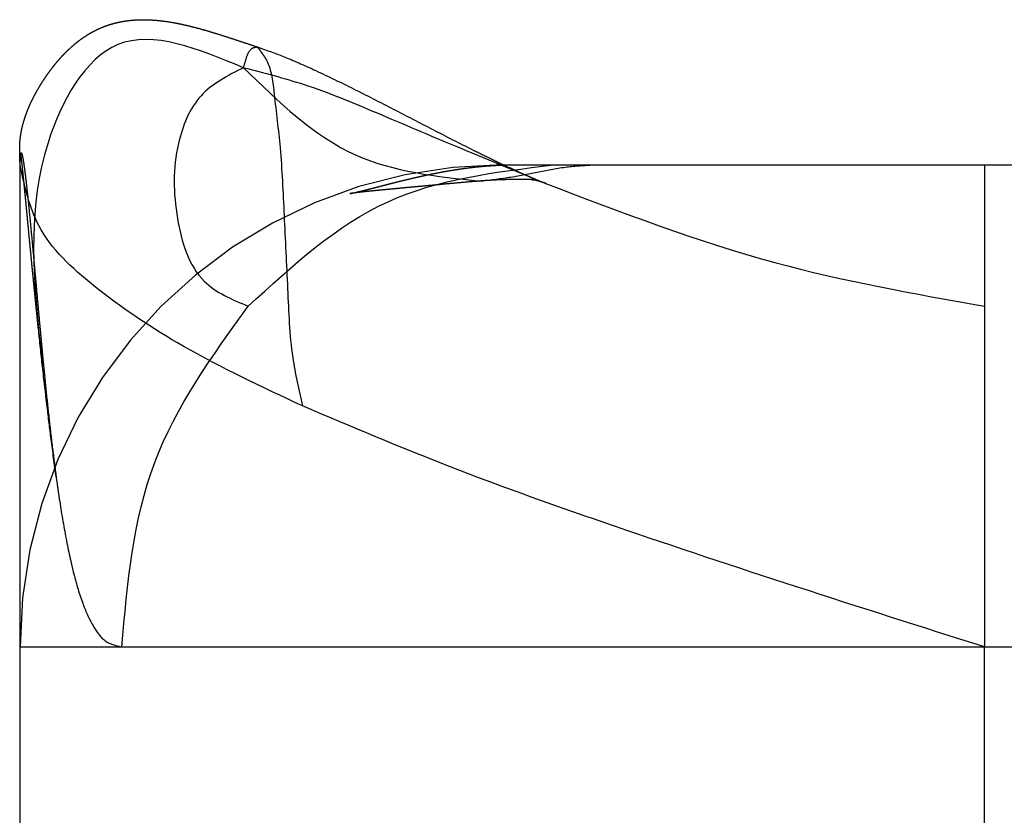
# Model space of a CAD drawing. Header units: inches. Extents: x -535 to 431, y -263 to 280.
# Tile 50 of 82: x -149.5 to -147.46, y 243.89 to 245.54. Entities that reach past the tile are written whole.
import ezdxf

# ---------------------------------------------------------------- set-up
doc = ezdxf.new("R2010")
doc.units = ezdxf.units.IN
doc.linetypes.add('DASHED', pattern=[15, 7, -8])

# ---------------------------------------------------------------- blocks, each defined once
blk = doc.blocks.new('013_G23_G27_BF_B14R_Motor_Bgr_63_EEXDe_1_1__6', base_point=(-375.5, 140.742))
at = {"color": 1, "linetype": 'DASHED'}
for p, q in [((-149.5, 244.242), (-149.5, 245.242)), ((-148.5, 245.242), (-148.483, 245.242)), ((-148.483, 245.242), (-148.3944, 245.242)), ((-148.3944, 245.242), (-148.3153, 245.242)), ((-148.3153, 245.242), (-147.5, 245.242)), ((-147.5, 245.242), (-147.4998, 245.242)), ((-147.5, 245.242), (-147.5, 244.9491)), ((-147.4998, 245.242), (-147.4996, 245.242)), ((-147.4996, 245.242), (-138, 245.242)), ((-147.5, 244.9491), (-147.5, 244.242)), ((-149.5, 243.242), (-149.5, 244.242)), ((-147.5, 243.242), (-147.5, 244.242)), ((-147.5, 244.242), (-138, 244.242))]:
    blk.add_line(p, q, dxfattribs=at)
blk.add_arc((-148.5, 244.242), 1, 90, -180, dxfattribs=at)
for points, knots in [([(-149.5, 245.2438), (-149.5, 245.2438), (-149.5, 245.244), (-149.5, 245.2443), (-149.5, 245.2447), (-149.5001, 245.2458), (-149.5001, 245.2476), (-149.5002, 245.2502), (-149.5003, 245.2531), (-149.5004, 245.256), (-149.5005, 245.2599), (-149.5006, 245.2648), (-149.5007, 245.2701), (-149.5008, 245.2747), (-149.5007, 245.2789), (-149.5006, 245.2833), (-149.5004, 245.2878), (-149.5001, 245.2924), (-149.4996, 245.2973), (-149.4987, 245.3039), (-149.4974, 245.312), (-149.4954, 245.3211), (-149.4931, 245.33), (-149.4905, 245.3386), (-149.4881, 245.3457), (-149.4858, 245.3517), (-149.4838, 245.3568), (-149.4815, 245.3624), (-149.4789, 245.3684), (-149.4759, 245.3748), (-149.4725, 245.3816), (-149.4685, 245.3893), (-149.4639, 245.3975), (-149.4589, 245.4062), (-149.4543, 245.4135), (-149.4503, 245.4196), (-149.4468, 245.4249), (-149.4429, 245.4306), (-149.4385, 245.4366), (-149.4339, 245.4428), (-149.4292, 245.4488), (-149.4246, 245.4544), (-149.4203, 245.4595), (-149.4161, 245.4642), (-149.4123, 245.4684), (-149.4078, 245.4732), (-149.4025, 245.4785), (-149.3964, 245.4842), (-149.3905, 245.4895), (-149.3837, 245.4953), (-149.3758, 245.5015), (-149.3665, 245.508), (-149.3572, 245.5139), (-149.3477, 245.5193), (-149.3379, 245.5241), (-149.3279, 245.5284), (-149.3177, 245.5322), (-149.3073, 245.5354), (-149.2967, 245.538), (-149.2861, 245.5401), (-149.2752, 245.5417), (-149.2643, 245.5428), (-149.2531, 245.5434), (-149.2419, 245.5435), (-149.23, 245.5432), (-149.2175, 245.5423), (-149.2045, 245.5409), (-149.1914, 245.5391), (-149.1782, 245.5368), (-149.1649, 245.5341), (-149.1515, 245.531), (-149.1365, 245.5273), (-149.1199, 245.5228), (-149.1017, 245.5174), (-149.0833, 245.5117), (-149.0648, 245.5058), (-149.046, 245.4996), (-149.0271, 245.4933), (-149.0144, 245.4891), (-149.008, 245.487)], [0, 0, 0, 0, 0.0002311, 0.0004622, 0.0010013, 0.0014553, 0.0037156, 0.0063913, 0.0093563, 0.0122215, 0.015208, 0.0211642, 0.0268334, 0.031135, 0.0350241, 0.0394433, 0.0440737, 0.0485323, 0.0534744, 0.0588977, 0.0684919, 0.0778904, 0.0870716, 0.0960082, 0.1046681, 0.1096624, 0.1151804, 0.1212202, 0.127781, 0.1348628, 0.1424668, 0.1505949, 0.1607193, 0.1707619, 0.1806759, 0.1864228, 0.1927927, 0.1997303, 0.2071813, 0.2150926, 0.2228187, 0.2300521, 0.2367872, 0.2430177, 0.2487361, 0.2539346, 0.2627531, 0.2711104, 0.2790226, 0.2865045, 0.2979922, 0.3092422, 0.3202931, 0.3311846, 0.3419571, 0.3529542, 0.3638596, 0.3747141, 0.3855565, 0.3964235, 0.4073489, 0.4183642, 0.4294975, 0.4407745, 0.4522175, 0.4651628, 0.4782538, 0.4914989, 0.5049022, 0.5184643, 0.5321823, 0.5460507, 0.5647582, 0.5837452, 0.6030008, 0.6225105, 0.642257, 0.6622219, 0.6823857, 0.6823857, 0.6823857, 0.6823857]), ([(-149.0364, 245.4439), (-149.1305, 245.4828), (-149.3133, 245.5582), (-149.491, 245.2362), (-149.4729, 245.0282), (-149.4619, 244.9018)], [0, 0, 0, 0, 0.2652255, 0.5149077, 0.9017773, 0.9017773, 0.9017773, 0.9017773]), ([(-149.0364, 245.4439), (-149.0342, 245.452), (-149.0306, 245.4659), (-149.0223, 245.4849), (-149.012, 245.4864), (-149.008, 245.487)], [0, 0, 0, 0, 0.02588716, 0.04403753, 0.05554142, 0.05554142, 0.05554142, 0.05554142]), ([(-149.008, 245.487), (-148.9885, 245.4801), (-148.9474, 245.4654), (-148.8812, 245.4357), (-148.8068, 245.3995), (-148.7262, 245.3582), (-148.6441, 245.3155), (-148.5779, 245.2817), (-148.5275, 245.2568), (-148.497, 245.2422), (-148.4691, 245.2292), (-148.45, 245.2207), (-148.4361, 245.2146), (-148.4286, 245.2114), (-148.4203, 245.2079), (-148.4147, 245.2057), (-148.4115, 245.2044)], [0, 0, 0, 0, 0.0619366, 0.1309166, 0.2175554, 0.3101652, 0.4025829, 0.4953011, 0.5331795, 0.5708976, 0.5968154, 0.6256517, 0.6335458, 0.6423356, 0.650198, 0.660456, 0.660456, 0.660456, 0.660456]), ([(-149.008, 245.487), (-149.0011, 245.4781), (-148.9791, 245.45), (-148.9719, 245.375), (-148.9583, 245.2692), (-148.9525, 245.1336), (-148.9449, 244.9887), (-148.9402, 244.8553), (-148.9219, 244.7755), (-148.9142, 244.742)], [0, 0, 0, 0, 0.0332722, 0.1057909, 0.2170363, 0.3576115, 0.5108895, 0.6534433, 0.7561818, 0.7561818, 0.7561818, 0.7561818]), ([(-149.0364, 245.4439), (-149.0688, 245.4276), (-149.1349, 245.3942), (-149.1837, 245.2711), (-149.1818, 245.1375), (-149.1394, 244.996), (-149.0605, 244.9631), (-149.0269, 244.9491)], [0, 0, 0, 0, 0.1056208, 0.2156483, 0.3708575, 0.5124124, 0.6172399, 0.6172399, 0.6172399, 0.6172399]), ([(-149.0364, 245.4439), (-148.9942, 245.4332), (-148.8997, 245.409), (-148.7554, 245.3484), (-148.5901, 245.2778), (-148.4737, 245.2299), (-148.4115, 245.2044)], [0, 0, 0, 0, 0.1302254, 0.2924631, 0.4683148, 0.6699147, 0.6699147, 0.6699147, 0.6699147]), ([(-149.0364, 245.4439), (-148.9635, 245.3728), (-148.8263, 245.2386), (-148.6362, 245.2182), (-148.5471, 245.2086)], [0, 0, 0, 0, 0.2956316, 0.557181, 0.557181, 0.557181, 0.557181]), ([(-149.5, 245.242), (-149.5, 245.2445), (-149.5, 245.2494), (-149.4998, 245.256), (-149.4995, 245.2612), (-149.4991, 245.264), (-149.4989, 245.2652)], [0, 0, 0, 0, 0.00746948, 0.01477451, 0.01970536, 0.02317687, 0.02317687, 0.02317687, 0.02317687]), ([(-149.4989, 245.2652), (-149.4988, 245.2656), (-149.4986, 245.2663), (-149.4984, 245.2672), (-149.4977, 245.2676), (-149.4972, 245.2671), (-149.4968, 245.2663), (-149.4963, 245.2649), (-149.4957, 245.2629), (-149.495, 245.2599), (-149.4942, 245.2558), (-149.4933, 245.2508), (-149.4925, 245.2454), (-149.4915, 245.2388), (-149.4904, 245.2309), (-149.4892, 245.2217), (-149.4881, 245.212), (-149.4868, 245.2011), (-149.4855, 245.1889), (-149.484, 245.1752), (-149.4825, 245.161), (-149.4808, 245.1438), (-149.4788, 245.1236), (-149.4766, 245.1), (-149.4743, 245.0756), (-149.472, 245.0503), (-149.4696, 245.0243), (-149.4672, 244.9976), (-149.4648, 244.9705), (-149.4623, 244.943), (-149.4597, 244.9151), (-149.4571, 244.887), (-149.4545, 244.8589), (-149.4526, 244.8387), (-149.4514, 244.8266), (-149.4511, 244.8239), (-149.451, 244.8226)], [0, 0, 0, 0, 0.0013833, 0.002252, 0.0027172, 0.0032926, 0.0041599, 0.0055506, 0.007586, 0.0103815, 0.0149254, 0.0200809, 0.0256009, 0.0312364, 0.0400516, 0.0494639, 0.0592697, 0.0692653, 0.0823638, 0.0961368, 0.1104725, 0.1252587, 0.1479075, 0.1715846, 0.1961878, 0.221615, 0.2477638, 0.274532, 0.3018173, 0.3295173, 0.3575298, 0.3857525, 0.4140831, 0.4424195, 0.4464522, 0.4505224, 0.4505224, 0.4505224, 0.4505224]), ([(-149.4986, 245.266), (-149.4986, 245.266), (-149.4986, 245.266), (-149.4986, 245.266), (-149.4987, 245.266), (-149.4987, 245.266), (-149.4987, 245.2659), (-149.4987, 245.2659), (-149.4988, 245.2658), (-149.4988, 245.2657), (-149.4988, 245.2656), (-149.4989, 245.2655), (-149.4989, 245.2654), (-149.4989, 245.2653), (-149.4989, 245.2652), (-149.4989, 245.2652)], [0, 0, 0, 0, 0.0000107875, 0.0000215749, 0.0000374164, 0.0000625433, 0.0000967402, 0.0001483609, 0.0002220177, 0.0003332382, 0.0004538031, 0.0005773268, 0.0006972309, 0.0008068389, 0.0008994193, 0.0008994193, 0.0008994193, 0.0008994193]), ([(-149.4619, 244.9018), (-149.4624, 244.906), (-149.4632, 244.9144), (-149.4645, 244.9269), (-149.4658, 244.9394), (-149.4671, 244.9517), (-149.4683, 244.964), (-149.4695, 244.9762), (-149.4707, 244.9883), (-149.4719, 245.0004), (-149.4731, 245.0123), (-149.4743, 245.0241), (-149.4754, 245.0358), (-149.4765, 245.0474), (-149.4776, 245.0588), (-149.4787, 245.0702), (-149.4798, 245.0814), (-149.4809, 245.0925), (-149.4819, 245.1034), (-149.4829, 245.1142), (-149.4839, 245.1237), (-149.4846, 245.1319), (-149.4853, 245.1387), (-149.4859, 245.1455), (-149.4866, 245.1522), (-149.4872, 245.1587), (-149.4878, 245.1651), (-149.4884, 245.1714), (-149.489, 245.1776), (-149.4896, 245.1836), (-149.4902, 245.1894), (-149.4907, 245.1948), (-149.4912, 245.1996), (-149.4916, 245.2039), (-149.492, 245.2081), (-149.4924, 245.2122), (-149.4929, 245.2162), (-149.4933, 245.2201), (-149.4936, 245.2239), (-149.494, 245.2276), (-149.4944, 245.2312), (-149.4948, 245.2346), (-149.4951, 245.2379), (-149.4955, 245.2411), (-149.4958, 245.2441), (-149.4961, 245.247), (-149.4964, 245.2495), (-149.4967, 245.2517), (-149.4969, 245.2536), (-149.4971, 245.2556), (-149.4974, 245.2576), (-149.4976, 245.2595), (-149.4978, 245.261), (-149.498, 245.2622), (-149.4981, 245.2631), (-149.4983, 245.2638), (-149.4983, 245.2644), (-149.4984, 245.2647), (-149.4985, 245.2651), (-149.4985, 245.2653), (-149.4986, 245.2655), (-149.4986, 245.2657), (-149.4986, 245.2659), (-149.4986, 245.2659), (-149.4986, 245.266), (-149.4987, 245.266), (-149.4987, 245.2661)], [0, 0, 0, 0, 0.012664, 0.0252571, 0.0377749, 0.050213, 0.062567, 0.0748323, 0.0870047, 0.0990797, 0.1110528, 0.1229196, 0.1346757, 0.1463167, 0.157838, 0.1692353, 0.1805041, 0.19164, 0.2026386, 0.2134953, 0.2242059, 0.2312128, 0.2381194, 0.2449197, 0.2516081, 0.2581789, 0.2646263, 0.2709447, 0.2771282, 0.2831711, 0.2890678, 0.2948125, 0.2992141, 0.3035326, 0.3077628, 0.3118991, 0.3159363, 0.3198689, 0.3236915, 0.3273988, 0.3309854, 0.3344458, 0.3377746, 0.3409666, 0.3440163, 0.3469183, 0.3496673, 0.351534, 0.3535027, 0.3555224, 0.3575421, 0.3595109, 0.3613776, 0.3622019, 0.3630889, 0.3639877, 0.3643764, 0.3647852, 0.3650998, 0.3653633, 0.3656054, 0.3657951, 0.3659072, 0.3659902, 0.3660526, 0.366115, 0.366115, 0.366115, 0.366115]), ([(-149.4987, 245.2661), (-149.4987, 245.2661), (-149.4987, 245.266), (-149.4986, 245.266), (-149.4986, 245.266), (-149.4986, 245.266), (-149.4986, 245.266), (-149.4986, 245.266), (-149.4986, 245.266)], [0, 0, 0, 0, 0.00002325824, 0.00004651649, 0.00006757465, 0.0000798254, 0.00008860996, 0.00009739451, 0.00009739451, 0.00009739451, 0.00009739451]), ([(-149.5, 245.242), (-149.5, 245.2422), (-149.5, 245.2426), (-149.5, 245.2431), (-149.5, 245.2435), (-149.5, 245.2437), (-149.5, 245.2437), (-149.5, 245.2438)], [0, 0, 0, 0, 0.000604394, 0.001134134, 0.001555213, 0.001639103, 0.001722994, 0.001722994, 0.001722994, 0.001722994]), ([(-148.9142, 244.742), (-148.998, 244.7814), (-149.1499, 244.8527), (-149.3347, 244.9749), (-149.4693, 245.0986), (-149.4906, 245.1984), (-149.5, 245.242)], [0, 0, 0, 0, 0.2766314, 0.5014889, 0.6700013, 0.8013057, 0.8013057, 0.8013057, 0.8013057]), ([(-149.0269, 244.9491), (-148.9355, 245.0331), (-148.7557, 245.1983), (-148.5136, 245.2276), (-148.3944, 245.242)], [0, 0, 0, 0, 0.3622027, 0.7128473, 0.7128473, 0.7128473, 0.7128473]), ([(-148.8162, 245.1826), (-148.8162, 245.1826), (-148.816, 245.1827), (-148.8158, 245.1827), (-148.8154, 245.1828), (-148.815, 245.1829), (-148.8142, 245.183), (-148.8132, 245.1832), (-148.8119, 245.1835), (-148.8106, 245.1837), (-148.8096, 245.184), (-148.8072, 245.1845), (-148.8033, 245.1853), (-148.7978, 245.1866), (-148.7922, 245.188), (-148.7866, 245.1893), (-148.7797, 245.191), (-148.7714, 245.1932), (-148.7613, 245.1957), (-148.7509, 245.1984), (-148.7396, 245.2014), (-148.7274, 245.2045), (-148.7144, 245.2078), (-148.7009, 245.2111), (-148.6872, 245.2143), (-148.6731, 245.2176), (-148.6588, 245.2207), (-148.644, 245.2238), (-148.6311, 245.2263), (-148.62, 245.2284), (-148.6108, 245.23), (-148.6013, 245.2316), (-148.5914, 245.2331), (-148.5814, 245.2346), (-148.5711, 245.236), (-148.5606, 245.2373), (-148.5499, 245.2384), (-148.5397, 245.2394), (-148.5302, 245.2402), (-148.5215, 245.2408), (-148.5132, 245.2413), (-148.5052, 245.2416), (-148.4975, 245.2419), (-148.4901, 245.242), (-148.4853, 245.242), (-148.483, 245.242)], [0, 0, 0, 0, 0.0001648, 0.0003297, 0.000879, 0.0013429, 0.0016232, 0.0030767, 0.0044814, 0.0057626, 0.0068456, 0.0076557, 0.0131276, 0.0188327, 0.0246346, 0.030397, 0.035983, 0.0459342, 0.0563143, 0.0670883, 0.0782212, 0.0912884, 0.1047611, 0.1186188, 0.1328416, 0.1471818, 0.1619009, 0.1769682, 0.1923538, 0.2014055, 0.2107801, 0.2204501, 0.2303885, 0.2405683, 0.2509628, 0.2615457, 0.2722913, 0.2831741, 0.292239, 0.3009472, 0.3093065, 0.3173245, 0.3250089, 0.3323668, 0.3394056, 0.3394056, 0.3394056, 0.3394056]), ([(-148.5471, 245.2086), (-148.5265, 245.2109), (-148.4865, 245.2154), (-148.4277, 245.2271), (-148.3713, 245.2386), (-148.3334, 245.2409), (-148.3153, 245.242)], [0, 0, 0, 0, 0.0619268, 0.1206587, 0.1798244, 0.2343911, 0.2343911, 0.2343911, 0.2343911]), ([(-147.4996, 245.242), (-147.4996, 245.242), (-147.4996, 245.242), (-147.4996, 245.2419), (-147.4996, 245.2418), (-147.4996, 245.2417), (-147.4996, 245.2415), (-147.4996, 245.2413), (-147.4996, 245.241), (-147.4996, 245.2407), (-147.4996, 245.2404), (-147.4996, 245.24), (-147.4996, 245.2395), (-147.4996, 245.2391), (-147.4996, 245.2385), (-147.4996, 245.238), (-147.4996, 245.2374), (-147.4996, 245.2367), (-147.4996, 245.236), (-147.4996, 245.2353), (-147.4996, 245.2345), (-147.4996, 245.2336), (-147.4996, 245.2328), (-147.4996, 245.2318), (-147.4996, 245.2309), (-147.4996, 245.2299), (-147.4997, 245.2288), (-147.4997, 245.2277), (-147.4997, 245.2265), (-147.4997, 245.2253), (-147.4997, 245.2241), (-147.4997, 245.2229), (-147.4997, 245.2216), (-147.4997, 245.2202), (-147.4997, 245.2188), (-147.4997, 245.2174), (-147.4997, 245.2159), (-147.4997, 245.2144), (-147.4997, 245.2128), (-147.4997, 245.2112), (-147.4997, 245.2096), (-147.4997, 245.2079), (-147.4997, 245.2061), (-147.4997, 245.2043), (-147.4997, 245.2025), (-147.4997, 245.2006), (-147.4997, 245.1987), (-147.4997, 245.1967), (-147.4997, 245.1947), (-147.4997, 245.1926), (-147.4997, 245.1905), (-147.4997, 245.1883), (-147.4997, 245.1861), (-147.4997, 245.1838), (-147.4997, 245.1815), (-147.4997, 245.1792), (-147.4997, 245.1768), (-147.4997, 245.1743), (-147.4997, 245.1718), (-147.4997, 245.1693), (-147.4997, 245.1668), (-147.4997, 245.1642), (-147.4997, 245.1616), (-147.4997, 245.1589), (-147.4997, 245.1562), (-147.4997, 245.1534), (-147.4997, 245.1506), (-147.4997, 245.1477), (-147.4997, 245.1448), (-147.4997, 245.1418), (-147.4997, 245.1388), (-147.4997, 245.1358), (-147.4997, 245.1327), (-147.4997, 245.1295), (-147.4997, 245.1263), (-147.4997, 245.1231), (-147.4997, 245.1198), (-147.4997, 245.1165), (-147.4997, 245.1131), (-147.4997, 245.1097), (-147.4997, 245.1063), (-147.4997, 245.1028), (-147.4997, 245.0992), (-147.4998, 245.0957), (-147.4998, 245.092), (-147.4998, 245.0884), (-147.4998, 245.0846), (-147.4998, 245.0809), (-147.4998, 245.0771), (-147.4998, 245.0732), (-147.4998, 245.0693), (-147.4998, 245.0654), (-147.4998, 245.0615), (-147.4998, 245.0574), (-147.4998, 245.0534), (-147.4998, 245.0493), (-147.4998, 245.0452), (-147.4998, 245.041), (-147.4998, 245.0368), (-147.4998, 245.0325), (-147.4998, 245.0282), (-147.4998, 245.0239), (-147.4998, 245.0195), (-147.4998, 245.0151), (-147.4998, 245.0106), (-147.4998, 245.0061), (-147.4998, 245.0016), (-147.4998, 244.997), (-147.4998, 244.9924), (-147.4998, 244.9877), (-147.4998, 244.983), (-147.4998, 244.9783), (-147.4998, 244.9735), (-147.4998, 244.9687), (-147.4998, 244.9639), (-147.4998, 244.959), (-147.4998, 244.9541), (-147.4998, 244.9489), (-147.4998, 244.9434), (-147.4998, 244.9376), (-147.4998, 244.9317), (-147.4998, 244.9258), (-147.4998, 244.9199), (-147.4998, 244.9139), (-147.4998, 244.9078), (-147.4998, 244.9017), (-147.4998, 244.8956), (-147.4998, 244.8895), (-147.4998, 244.8833), (-147.4998, 244.877), (-147.4998, 244.8707), (-147.4998, 244.8644), (-147.4998, 244.8581), (-147.4998, 244.8517), (-147.4998, 244.8452), (-147.4998, 244.8388), (-147.4998, 244.8323), (-147.4998, 244.8257), (-147.4998, 244.8192), (-147.4998, 244.8126), (-147.4998, 244.8059), (-147.4998, 244.7993), (-147.4998, 244.7926), (-147.4998, 244.7859), (-147.4998, 244.7791), (-147.4998, 244.7723), (-147.4998, 244.7655), (-147.4998, 244.7587), (-147.4999, 244.7518), (-147.4999, 244.7449), (-147.4999, 244.738), (-147.4999, 244.7311), (-147.4999, 244.7241), (-147.4999, 244.7171), (-147.4999, 244.7101), (-147.4999, 244.7031), (-147.4999, 244.696), (-147.4999, 244.689), (-147.4999, 244.6819), (-147.4999, 244.6748), (-147.4999, 244.6677), (-147.4999, 244.6605), (-147.4999, 244.6534), (-147.4999, 244.6462), (-147.4999, 244.639), (-147.4999, 244.6318), (-147.4999, 244.6246), (-147.4999, 244.6174), (-147.4999, 244.609), (-147.4999, 244.5995), (-147.4999, 244.589), (-147.4999, 244.5784), (-147.4999, 244.5677), (-147.4999, 244.5571), (-147.4999, 244.5465), (-147.4999, 244.5358), (-147.4999, 244.5252), (-147.4999, 244.5145), (-147.4999, 244.5039), (-147.4999, 244.4932), (-147.4999, 244.4825), (-147.4999, 244.4719), (-147.4999, 244.4612), (-147.4999, 244.4506), (-147.4999, 244.4399), (-147.4999, 244.4293), (-147.4999, 244.4187), (-147.4999, 244.4081), (-147.4999, 244.3975), (-147.4999, 244.387), (-147.5, 244.3764), (-147.5, 244.3659), (-147.5, 244.3554), (-147.5, 244.3449), (-147.5, 244.3345), (-147.5, 244.3241), (-147.5, 244.3137), (-147.5, 244.3033), (-147.5, 244.293), (-147.5, 244.2828), (-147.5, 244.2725), (-147.5, 244.2623), (-147.5, 244.2522), (-147.5, 244.2454), (-147.5, 244.242)], [0, 0, 0, 0, 0.00002, 0.00008, 0.000181, 0.000323, 0.000505, 0.000729, 0.000995, 0.001302, 0.001652, 0.002044, 0.00248, 0.002958, 0.00348, 0.004045, 0.004655, 0.005309, 0.006007, 0.00675, 0.007538, 0.008371, 0.00925, 0.010174, 0.011145, 0.012161, 0.013225, 0.014334, 0.015491, 0.016695, 0.017901, 0.019152, 0.020448, 0.021788, 0.023174, 0.024605, 0.026081, 0.027602, 0.029169, 0.030781, 0.032439, 0.034143, 0.035892, 0.037688, 0.03953, 0.041417, 0.043352, 0.045332, 0.047359, 0.049433, 0.051553, 0.053721, 0.055935, 0.058196, 0.060505, 0.06286, 0.065263, 0.067714, 0.070212, 0.072701, 0.075239, 0.077823, 0.080455, 0.083135, 0.085861, 0.088635, 0.091455, 0.094321, 0.097234, 0.100193, 0.103198, 0.106249, 0.109346, 0.112487, 0.115674, 0.118906, 0.122183, 0.125505, 0.128871, 0.132282, 0.135736, 0.139235, 0.142777, 0.146363, 0.149992, 0.153664, 0.15738, 0.161138, 0.164939, 0.168782, 0.172668, 0.176596, 0.180566, 0.184577, 0.18863, 0.192724, 0.19686, 0.201036, 0.205254, 0.209512, 0.21381, 0.218149, 0.222528, 0.226946, 0.231405, 0.235903, 0.24044, 0.245016, 0.249632, 0.254286, 0.258979, 0.26371, 0.268479, 0.273287, 0.278132, 0.283015, 0.287936, 0.292894, 0.298655, 0.304464, 0.310319, 0.31622, 0.322166, 0.328157, 0.334191, 0.340268, 0.346387, 0.352548, 0.358749, 0.36499, 0.371271, 0.37759, 0.383947, 0.390341, 0.396772, 0.403238, 0.409739, 0.416275, 0.422843, 0.429445, 0.436079, 0.442744, 0.44944, 0.456165, 0.46292, 0.469703, 0.476514, 0.483352, 0.490216, 0.497106, 0.50402, 0.510959, 0.517921, 0.524906, 0.531913, 0.53894, 0.545989, 0.553057, 0.560144, 0.56725, 0.574373, 0.581513, 0.588669, 0.595841, 0.603027, 0.610228, 0.617442, 0.624668, 0.631906, 0.642477, 0.653066, 0.66367, 0.674288, 0.684918, 0.695558, 0.706205, 0.716859, 0.727518, 0.738178, 0.74884, 0.7595, 0.770156, 0.780808, 0.791453, 0.802089, 0.812714, 0.823326, 0.833925, 0.844506, 0.85507, 0.865614, 0.876135, 0.886633, 0.897105, 0.90755, 0.917965, 0.928349, 0.938699, 0.949015, 0.959293, 0.969533, 0.979732, 0.989889, 1, 1, 1, 1]), ([(-147.4998, 245.242), (-147.4998, 245.242), (-147.4998, 245.242), (-147.4998, 245.242), (-147.4998, 245.2419), (-147.4998, 245.2418), (-147.4998, 245.2417), (-147.4998, 245.2416), (-147.4998, 245.2414), (-147.4998, 245.2412), (-147.4998, 245.241), (-147.4998, 245.2408), (-147.4998, 245.2405), (-147.4998, 245.2402), (-147.4998, 245.2399), (-147.4998, 245.2396), (-147.4998, 245.2392), (-147.4998, 245.2388), (-147.4998, 245.2384), (-147.4998, 245.238), (-147.4998, 245.2375), (-147.4998, 245.237), (-147.4998, 245.2365), (-147.4998, 245.2359), (-147.4998, 245.2354), (-147.4998, 245.2348), (-147.4998, 245.2341), (-147.4998, 245.2335), (-147.4998, 245.2328), (-147.4998, 245.2321), (-147.4998, 245.2313), (-147.4998, 245.2305), (-147.4998, 245.2297), (-147.4998, 245.2289), (-147.4998, 245.2281), (-147.4998, 245.2272), (-147.4998, 245.2263), (-147.4998, 245.2253), (-147.4998, 245.2244), (-147.4998, 245.2235), (-147.4998, 245.2225), (-147.4998, 245.2215), (-147.4998, 245.2205), (-147.4998, 245.2194), (-147.4998, 245.2184), (-147.4998, 245.2173), (-147.4998, 245.2161), (-147.4998, 245.215), (-147.4998, 245.2138), (-147.4998, 245.2126), (-147.4998, 245.2114), (-147.4998, 245.2101), (-147.4998, 245.2088), (-147.4998, 245.2075), (-147.4998, 245.2062), (-147.4998, 245.2048), (-147.4998, 245.2034), (-147.4998, 245.202), (-147.4998, 245.2006), (-147.4998, 245.1991), (-147.4998, 245.1976), (-147.4998, 245.1961), (-147.4998, 245.1945), (-147.4998, 245.1929), (-147.4998, 245.1913), (-147.4998, 245.1897), (-147.4998, 245.188), (-147.4998, 245.1863), (-147.4998, 245.1846), (-147.4998, 245.1829), (-147.4998, 245.1811), (-147.4998, 245.1793), (-147.4998, 245.1775), (-147.4998, 245.1756), (-147.4998, 245.1737), (-147.4998, 245.1718), (-147.4998, 245.1699), (-147.4998, 245.1679), (-147.4998, 245.1659), (-147.4998, 245.1639), (-147.4998, 245.1619), (-147.4998, 245.1598), (-147.4998, 245.1577), (-147.4998, 245.1556), (-147.4998, 245.1534), (-147.4998, 245.1512), (-147.4998, 245.149), (-147.4998, 245.1468), (-147.4998, 245.1445), (-147.4998, 245.1422), (-147.4998, 245.1399), (-147.4998, 245.1375), (-147.4998, 245.1352), (-147.4998, 245.1328), (-147.4998, 245.1303), (-147.4998, 245.1279), (-147.4998, 245.1254), (-147.4998, 245.1229), (-147.4998, 245.1203), (-147.4999, 245.1177), (-147.4999, 245.1152), (-147.4999, 245.1125), (-147.4999, 245.1099), (-147.4999, 245.1072), (-147.4999, 245.1045), (-147.4999, 245.1018), (-147.4999, 245.099), (-147.4999, 245.0962), (-147.4999, 245.0934), (-147.4999, 245.0906), (-147.4999, 245.0877), (-147.4999, 245.0848), (-147.4999, 245.0819), (-147.4999, 245.079), (-147.4999, 245.076), (-147.4999, 245.073), (-147.4999, 245.07), (-147.4999, 245.067), (-147.4999, 245.0639), (-147.4999, 245.0608), (-147.4999, 245.0577), (-147.4999, 245.0546), (-147.4999, 245.0514), (-147.4999, 245.0482), (-147.4999, 245.045), (-147.4999, 245.0418), (-147.4999, 245.0385), (-147.4999, 245.0352), (-147.4999, 245.0319), (-147.4999, 245.0286), (-147.4999, 245.0252), (-147.4999, 245.0218), (-147.4999, 245.0184), (-147.4999, 245.015), (-147.4999, 245.0115), (-147.4999, 245.008), (-147.4999, 245.0045), (-147.4999, 245.001), (-147.4999, 244.9974), (-147.4999, 244.9939), (-147.4999, 244.9903), (-147.4999, 244.9866), (-147.4999, 244.983), (-147.4999, 244.9793), (-147.4999, 244.9756), (-147.4999, 244.9719), (-147.4999, 244.9682), (-147.4999, 244.9644), (-147.4999, 244.9606), (-147.4999, 244.9568), (-147.4999, 244.953), (-147.4999, 244.9489), (-147.4999, 244.9447), (-147.4999, 244.9402), (-147.4999, 244.9357), (-147.4999, 244.9312), (-147.4999, 244.9266), (-147.4999, 244.922), (-147.4999, 244.9174), (-147.4999, 244.9128), (-147.4999, 244.9081), (-147.4999, 244.9034), (-147.4999, 244.8987), (-147.4999, 244.894), (-147.4999, 244.8892), (-147.4999, 244.8844), (-147.4999, 244.8796), (-147.4999, 244.8748), (-147.4999, 244.8699), (-147.4999, 244.865), (-147.4999, 244.8601), (-147.4999, 244.8552), (-147.4999, 244.8502), (-147.4999, 244.8453), (-147.4999, 244.8403), (-147.4999, 244.8352), (-147.4999, 244.8302), (-147.4999, 244.8252), (-147.4999, 244.8201), (-147.4999, 244.815), (-147.4999, 244.8099), (-147.4999, 244.8047), (-147.4999, 244.7996), (-147.4999, 244.7944), (-147.4999, 244.7892), (-147.4999, 244.784), (-147.4999, 244.7788), (-147.4999, 244.7736), (-147.4999, 244.7683), (-147.4999, 244.763), (-147.4999, 244.7577), (-147.4999, 244.7524), (-147.4999, 244.7471), (-147.4999, 244.7418), (-147.4999, 244.7364), (-147.4999, 244.7311), (-147.4999, 244.7257), (-147.4999, 244.7203), (-147.4999, 244.7149), (-147.4999, 244.7095), (-147.4999, 244.704), (-147.4999, 244.6986), (-147.4999, 244.6931), (-147.4999, 244.6877), (-147.4999, 244.6822), (-147.4999, 244.6767), (-147.4999, 244.6712), (-147.4999, 244.6657), (-147.4999, 244.6602), (-147.4999, 244.6547), (-147.4999, 244.6491), (-147.4999, 244.6436), (-147.4999, 244.638), (-147.4999, 244.6325), (-147.4999, 244.6269), (-147.4999, 244.6213), (-147.4999, 244.6157), (-147.4999, 244.6093), (-147.4999, 244.6019), (-147.4999, 244.5937), (-147.4999, 244.5854), (-147.4999, 244.5772), (-147.4999, 244.5689), (-147.4999, 244.5607), (-147.4999, 244.5524), (-147.4999, 244.5441), (-147.4999, 244.5358), (-147.4999, 244.5275), (-147.4999, 244.5193), (-147.4999, 244.511), (-147.4999, 244.5027), (-147.4999, 244.4944), (-147.5, 244.4861), (-147.5, 244.4778), (-147.5, 244.4695), (-147.5, 244.4612), (-147.5, 244.4529), (-147.5, 244.4447), (-147.5, 244.4364), (-147.5, 244.4281), (-147.5, 244.4199), (-147.5, 244.4116), (-147.5, 244.4034), (-147.5, 244.3952), (-147.5, 244.387), (-147.5, 244.3788), (-147.5, 244.3706), (-147.5, 244.3624), (-147.5, 244.3542), (-147.5, 244.3461), (-147.5, 244.338), (-147.5, 244.3299), (-147.5, 244.3218), (-147.5, 244.3137), (-147.5, 244.3056), (-147.5, 244.2976), (-147.5, 244.2896), (-147.5, 244.2816), (-147.5, 244.2736), (-147.5, 244.2657), (-147.5, 244.2578), (-147.5, 244.2499), (-147.5, 244.2447), (-147.5, 244.242)], [0, 0, 0, 0, 0.000012, 0.000049, 0.000109, 0.000195, 0.000305, 0.000439, 0.000599, 0.000784, 0.000994, 0.00123, 0.001491, 0.001778, 0.00209, 0.002429, 0.002793, 0.003184, 0.003602, 0.004045, 0.004515, 0.005012, 0.005536, 0.006087, 0.006665, 0.00727, 0.007902, 0.008562, 0.00925, 0.009965, 0.010708, 0.011478, 0.012277, 0.013104, 0.013959, 0.014842, 0.015754, 0.016695, 0.017611, 0.018554, 0.019522, 0.020517, 0.021538, 0.022585, 0.023658, 0.024758, 0.025884, 0.027036, 0.028215, 0.02942, 0.030652, 0.03191, 0.033195, 0.034507, 0.035845, 0.037211, 0.038603, 0.040022, 0.041467, 0.04294, 0.04444, 0.045967, 0.047521, 0.049102, 0.05071, 0.052346, 0.054009, 0.055699, 0.057417, 0.059162, 0.060935, 0.062735, 0.064563, 0.066418, 0.068301, 0.070212, 0.07214, 0.074097, 0.076083, 0.078098, 0.080141, 0.082213, 0.084313, 0.086441, 0.088598, 0.090782, 0.092995, 0.095236, 0.097505, 0.099801, 0.102125, 0.104477, 0.106856, 0.109263, 0.111697, 0.114159, 0.116648, 0.119163, 0.121706, 0.124276, 0.126872, 0.129496, 0.132146, 0.134822, 0.137526, 0.140255, 0.143011, 0.145793, 0.148602, 0.151436, 0.154296, 0.157183, 0.160095, 0.163033, 0.165996, 0.168985, 0.172, 0.17504, 0.178105, 0.181196, 0.184311, 0.187452, 0.190618, 0.193808, 0.197024, 0.200264, 0.203528, 0.206817, 0.210131, 0.213469, 0.216831, 0.220218, 0.223628, 0.227063, 0.230521, 0.234004, 0.23751, 0.241039, 0.244593, 0.24817, 0.25177, 0.255393, 0.25904, 0.26271, 0.266403, 0.270119, 0.273858, 0.27762, 0.281404, 0.285212, 0.289041, 0.292893, 0.297341, 0.301818, 0.306322, 0.310854, 0.315413, 0.319999, 0.324611, 0.32925, 0.333915, 0.338606, 0.343322, 0.348063, 0.352828, 0.357618, 0.362432, 0.367269, 0.37213, 0.377014, 0.38192, 0.386849, 0.391799, 0.396771, 0.401765, 0.406779, 0.411815, 0.41687, 0.421945, 0.42704, 0.432155, 0.437288, 0.44244, 0.44761, 0.452798, 0.458004, 0.463227, 0.468467, 0.473724, 0.478997, 0.484286, 0.489591, 0.494911, 0.500245, 0.505595, 0.510959, 0.516336, 0.521728, 0.527133, 0.53255, 0.537981, 0.543423, 0.548878, 0.554344, 0.559821, 0.56531, 0.570809, 0.576318, 0.581838, 0.587367, 0.592905, 0.598452, 0.604008, 0.609572, 0.615145, 0.620724, 0.626311, 0.631905, 0.640126, 0.648357, 0.656599, 0.664849, 0.673107, 0.681373, 0.689645, 0.697923, 0.706205, 0.714491, 0.72278, 0.731071, 0.739363, 0.747655, 0.755946, 0.764236, 0.772523, 0.780808, 0.789088, 0.797362, 0.805631, 0.813893, 0.822148, 0.830393, 0.838629, 0.846855, 0.85507, 0.863272, 0.871462, 0.879637, 0.887798, 0.895943, 0.904071, 0.912182, 0.920275, 0.928348, 0.936402, 0.944434, 0.952445, 0.960433, 0.968397, 0.976337, 0.984251, 0.992139, 1, 1, 1, 1]), ([(-148.5471, 245.2086), (-148.5555, 245.2079), (-148.5724, 245.2065), (-148.5982, 245.2042), (-148.6246, 245.2018), (-148.6445, 245.1999), (-148.6579, 245.1987), (-148.6644, 245.1981), (-148.6712, 245.1974), (-148.6783, 245.1968), (-148.6857, 245.1961), (-148.6929, 245.1954), (-148.6994, 245.1948), (-148.705, 245.1942), (-148.7103, 245.1937), (-148.7152, 245.1933), (-148.7198, 245.1928), (-148.7263, 245.1922), (-148.7344, 245.1915), (-148.744, 245.1906), (-148.753, 245.1897), (-148.7614, 245.1889), (-148.7693, 245.1881), (-148.7766, 245.1874), (-148.7835, 245.1867), (-148.7898, 245.186), (-148.7958, 245.1853), (-148.8016, 245.1846), (-148.8062, 245.1841), (-148.8094, 245.1836), (-148.8115, 245.1834), (-148.8132, 245.1831), (-148.8146, 245.1829), (-148.8153, 245.1828), (-148.8159, 245.1827), (-148.8161, 245.1826), (-148.8162, 245.1826)], [0, 0, 0, 0, 0.0252796, 0.0511524, 0.0776422, 0.1047724, 0.1112095, 0.1177741, 0.1245518, 0.1316283, 0.1390892, 0.1470202, 0.1531393, 0.1587762, 0.164008, 0.1689119, 0.1735649, 0.1780443, 0.1883312, 0.197965, 0.2069827, 0.215421, 0.2233166, 0.2307065, 0.2376275, 0.2441164, 0.2497665, 0.2557196, 0.2616686, 0.2634323, 0.2655749, 0.2678948, 0.2686848, 0.2698269, 0.2701251, 0.2704234, 0.2704234, 0.2704234, 0.2704234]), ([(-148.4349, 245.2113), (-148.435, 245.2113), (-148.4352, 245.2113), (-148.4355, 245.2113), (-148.436, 245.2114), (-148.4365, 245.2114), (-148.4373, 245.2114), (-148.4385, 245.2115), (-148.4399, 245.2116), (-148.4411, 245.2116), (-148.4429, 245.2117), (-148.4453, 245.2118), (-148.4484, 245.2119), (-148.4515, 245.2119), (-148.4544, 245.212), (-148.4572, 245.212), (-148.4597, 245.212), (-148.462, 245.212), (-148.4639, 245.212), (-148.4654, 245.212), (-148.4681, 245.212), (-148.472, 245.212), (-148.4772, 245.2119), (-148.4821, 245.2118), (-148.4868, 245.2117), (-148.4911, 245.2116), (-148.4951, 245.2115), (-148.4986, 245.2114), (-148.5017, 245.2113), (-148.5058, 245.2111), (-148.5111, 245.2109), (-148.5174, 245.2106), (-148.5234, 245.2102), (-148.529, 245.2099), (-148.5342, 245.2096), (-148.5389, 245.2092), (-148.5431, 245.2089), (-148.5458, 245.2087), (-148.5471, 245.2086)], [0, 0, 0, 0, 0.0002232, 0.0004465, 0.0010886, 0.0016548, 0.0020412, 0.0035751, 0.0050218, 0.0062724, 0.0072179, 0.0103569, 0.0134954, 0.0165765, 0.0195431, 0.0223384, 0.0249051, 0.0271862, 0.0291245, 0.030663, 0.0317444, 0.0371464, 0.0423469, 0.0473036, 0.0519744, 0.0563171, 0.0602894, 0.0638491, 0.0669539, 0.0695614, 0.0763079, 0.0826881, 0.0886833, 0.094275, 0.0994447, 0.1041735, 0.1084428, 0.1122338, 0.1122338, 0.1122338, 0.1122338]), ([(-148.4377, 245.2117), (-148.4377, 245.2116), (-148.4375, 245.2116), (-148.4372, 245.2116), (-148.4368, 245.2115), (-148.4363, 245.2114), (-148.4358, 245.2114), (-148.4355, 245.2113), (-148.4351, 245.2113), (-148.435, 245.2113), (-148.4349, 245.2113)], [0, 0, 0, 0, 0.000212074, 0.000424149, 0.001045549, 0.001445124, 0.001822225, 0.002428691, 0.002625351, 0.00282201, 0.00282201, 0.00282201, 0.00282201]), ([(-148.4091, 245.2034), (-148.4092, 245.2035), (-148.4094, 245.2035), (-148.4099, 245.2037), (-148.4107, 245.204), (-148.4118, 245.2044), (-148.4132, 245.2048), (-148.4147, 245.2054), (-148.4167, 245.206), (-148.4186, 245.2066), (-148.4204, 245.2072), (-148.4223, 245.2077), (-148.4246, 245.2084), (-148.4272, 245.2091), (-148.4298, 245.2098), (-148.4322, 245.2104), (-148.4342, 245.2109), (-148.4356, 245.2112), (-148.4366, 245.2114), (-148.4371, 245.2115), (-148.4375, 245.2116), (-148.4376, 245.2116), (-148.4377, 245.2117)], [0, 0, 0, 0, 0.00035531, 0.00071062, 0.00163949, 0.00287813, 0.00416562, 0.00585793, 0.00792103, 0.01032101, 0.01176432, 0.01373961, 0.01615284, 0.01891017, 0.02191798, 0.02427135, 0.02627892, 0.02793147, 0.02874824, 0.02935029, 0.02958401, 0.02981772, 0.02981772, 0.02981772, 0.02981772]), ([(-148.4115, 245.2044), (-148.4112, 245.2042), (-148.4105, 245.204), (-148.4098, 245.2037), (-148.4094, 245.2035), (-148.4092, 245.2034), (-148.4091, 245.2034)], [0, 0, 0, 0, 0.001198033, 0.002038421, 0.002335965, 0.00263351, 0.00263351, 0.00263351, 0.00263351]), ([(-148.4115, 245.2044), (-148.2541, 245.144), (-147.9581, 245.0306), (-147.6461, 244.9751), (-147.5, 244.9491)], [0, 0, 0, 0, 0.5044272, 0.9485023, 0.9485023, 0.9485023, 0.9485023]), ([(-149.2889, 244.242), (-149.2773, 244.3737), (-149.2544, 244.6335), (-149.102, 244.8449), (-149.0269, 244.9491)], [0, 0, 0, 0, 0.3886928, 0.7666383, 0.7666383, 0.7666383, 0.7666383]), ([(-149.4619, 244.9018), (-149.4612, 244.8951), (-149.4597, 244.8817), (-149.4571, 244.8615), (-149.4542, 244.8418), (-149.452, 244.8287), (-149.451, 244.8226)], [0, 0, 0, 0, 0.02029132, 0.04035536, 0.06124501, 0.07999464, 0.07999464, 0.07999464, 0.07999464]), ([(-149.4252, 244.5949), (-149.4286, 244.621), (-149.4351, 244.6694), (-149.4445, 244.7457), (-149.4534, 244.8219), (-149.4591, 244.8759), (-149.4619, 244.9018)], [0, 0, 0, 0, 0.0789137, 0.1463556, 0.2308184, 0.3090981, 0.3090981, 0.3090981, 0.3090981]), ([(-149.451, 244.8226), (-149.4491, 244.8033), (-149.4453, 244.7649), (-149.4391, 244.7075), (-149.4325, 244.6509), (-149.4276, 244.6133), (-149.4252, 244.5949)], [0, 0, 0, 0, 0.0582479, 0.1155101, 0.1734831, 0.2291356, 0.2291356, 0.2291356, 0.2291356]), ([(-147.5, 244.242), (-147.6299, 244.2833), (-147.8857, 244.3647), (-148.2561, 244.4876), (-148.5995, 244.6087), (-148.813, 244.6991), (-148.9142, 244.742)], [0, 0, 0, 0, 0.408975, 0.805176, 1.170982, 1.500689, 1.500689, 1.500689, 1.500689]), ([(-149.4252, 244.5949), (-149.4241, 244.5872), (-149.422, 244.5719), (-149.4157, 244.529), (-149.4057, 244.4691), (-149.3901, 244.3963), (-149.372, 244.3342), (-149.3507, 244.2867), (-149.3248, 244.2502), (-149.3, 244.2446), (-149.2889, 244.242)], [0, 0, 0, 0, 0.0233599, 0.0463649, 0.1300087, 0.2053523, 0.2701638, 0.3228006, 0.3632915, 0.3966313, 0.3966313, 0.3966313, 0.3966313]), ([(-149.5, 244.242), (-149.4853, 244.242), (-149.4559, 244.242), (-149.4081, 244.242), (-149.3525, 244.242), (-149.3114, 244.242), (-149.2889, 244.242)], [0, 0, 0, 0, 0.0440671, 0.0881342, 0.1433752, 0.2111456, 0.2111456, 0.2111456, 0.2111456]), ([(-149.2889, 244.242), (-149.2335, 244.242), (-149.1085, 244.242), (-148.8558, 244.242), (-148.5105, 244.242), (-148.138, 244.242), (-147.7944, 244.242), (-147.5989, 244.242), (-147.5, 244.242)], [0, 0, 0, 0, 0.166147, 0.374851, 0.758073, 1.202253, 1.492275, 1.788854, 1.788854, 1.788854, 1.788854])]:
    blk.add_open_spline(points, degree=3, knots=knots, dxfattribs=at)
blk = doc.blocks.new('Untsicht1', base_point=(-218.75, 210.242))
blk.add_blockref('013_G23_G27_BF_B14R_Motor_Bgr_63_EEXDe_1_1__6', (-375.5, 140.742))

msp = doc.modelspace()

# ---------------------------------------------------------------- block references
msp.add_blockref('Untsicht1', (-218.75, 210.242))

doc.saveas('drawing.dxf')
